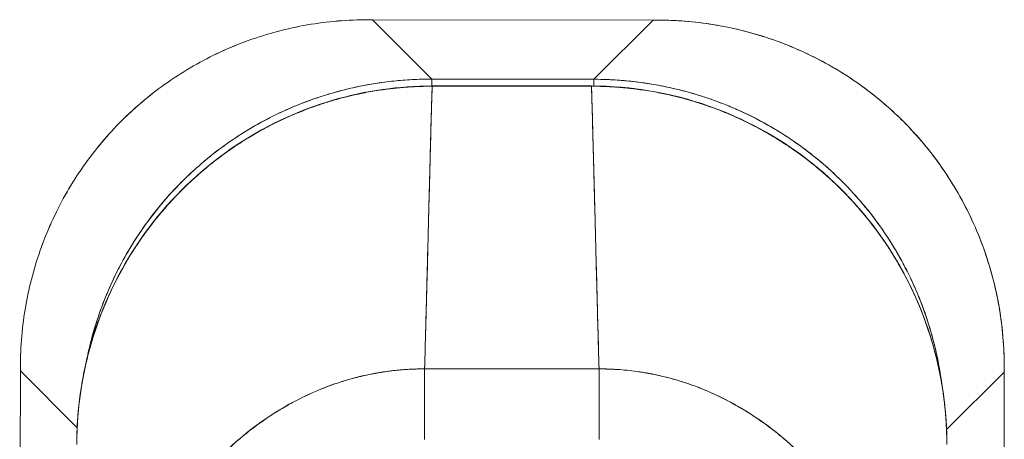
# Model space of a CAD drawing. Header units: inches. Extents: x 11 to 361, y 7 to 222.
# Tile 60 of 174: x 97.197 to 99.151, y 145.692 to 146.525. Entities that reach past the tile are written whole.
import ezdxf

# ---------------------------------------------------------------- set-up
doc = ezdxf.new("R2010")
doc.units = ezdxf.units.IN
doc.header["$LTSCALE"] = 22
doc.header["$MEASUREMENT"] = 0
doc.layers.add('Visible (ANSI)', color=7, linetype='Continuous', lineweight=5)

msp = doc.modelspace()

# ---------------------------------------------------------------- linework, layer by layer
at = {"layer": 'Visible (ANSI)'}
for p, q in [((97.8973, 146.5249), (97.88943, 146.52491)), ((97.88943, 146.5249), (97.8973, 146.52489)), ((98.45427, 146.52419), (97.8973, 146.5249)), ((97.8973, 146.5249), (98.45427, 146.52419)), ((98.01484, 146.40706), (97.8973, 146.5249)), ((97.8973, 146.52489), (98.01484, 146.40706)), ((98.45427, 146.52419), (98.33643, 146.40665)), ((98.33644, 146.40665), (98.45427, 146.52419)), ((98.46214, 146.52418), (98.45427, 146.52419)), ((98.45427, 146.52419), (98.46214, 146.52417)), ((97.96808, 146.45394), (97.96808, 146.45394)), ((97.96808, 146.45394), (97.96808, 146.45394)), ((98.38331, 146.45341), (98.38331, 146.45341)), ((98.38331, 146.45341), (98.38331, 146.45341)), ((98.01484, 146.40706), (98.01482, 146.39337)), ((98.01482, 146.39337), (98.01484, 146.40706)), ((98.01484, 146.40706), (98.33643, 146.40665)), ((98.33643, 146.40665), (98.01484, 146.40706)), ((98.33643, 146.40665), (98.33642, 146.39336)), ((98.33642, 146.39336), (98.33643, 146.40665)), ((98.33203, 146.39338), (98.01575, 146.39338)), ((98.01575, 146.39286), (98.01575, 146.39337)), ((98.33203, 146.39286), (98.01575, 146.39286)), ((98.33203, 146.39286), (98.33203, 146.39338)), ((98.33203, 146.39337), (98.33203, 146.39286)), ((98.33203, 146.39286), (98.33203, 146.39286)), ((97.19852, 145.82789), (97.19717, 144.76384)), ((97.19717, 144.76384), (97.19852, 145.82789)), ((97.19853, 145.83576), (97.19852, 145.82789)), ((97.19852, 145.82789), (97.19853, 145.83576)), ((97.19852, 145.82789), (97.31123, 145.71489)), ((97.31123, 145.71489), (97.19852, 145.82789)), ((98.00078, 145.83162), (98.34701, 145.83162)), ((98.00078, 145.83162), (98.00078, 145.69126)), ((98.09516, 145.83164), (98.09516, 145.83162)), ((98.25264, 145.83162), (98.25264, 145.83164)), ((98.34702, 145.69126), (98.347, 145.8316)), ((98.34701, 145.69126), (98.34701, 145.83162)), ((99.0367, 145.71112), (99.15127, 145.8254)), ((99.15127, 145.8254), (99.0367, 145.71113)), ((99.14992, 144.76135), (99.15127, 145.8254)), ((99.15127, 145.8254), (99.14992, 144.76135)), ((99.15127, 145.8254), (99.15128, 145.83328)), ((99.15128, 145.83328), (99.15127, 145.8254)), ((97.2693, 145.75693), (97.2693, 145.75693)), ((97.2693, 145.75693), (97.2693, 145.75693)), ((99.08032, 145.75463), (99.08032, 145.75463))]:
    msp.add_line(p, q, dxfattribs=at)
for radius, start, end in [(0.1405, 219.69275, 219.6948), (0.14049, 320.30519, 320.30725)]:
    msp.add_arc((98.17389, 145.92135), radius, start, end, dxfattribs=at)
for points, knots in [([(97.88943, 146.52491), (97.8487, 146.52496), (97.80804, 146.52149), (97.76815, 146.51459), (97.72807, 146.50765), (97.68876, 146.49723), (97.65081, 146.48354), (97.65076, 146.48352), (97.65071, 146.48351), (97.65066, 146.48349), (97.61294, 146.46987), (97.57658, 146.45302), (97.54207, 146.43322), (97.54199, 146.43318), (97.54192, 146.43313), (97.54184, 146.43309), (97.50734, 146.41328), (97.47469, 146.39052), (97.4443, 146.36514), (97.44419, 146.36504), (97.44407, 146.36495), (97.44396, 146.36485), (97.41348, 146.33936), (97.38527, 146.31122), (97.35969, 146.2808), (97.3596, 146.28069), (97.35951, 146.28058), (97.35942, 146.28047), (97.33395, 146.25014), (97.31111, 146.21754), (97.29121, 146.18309), (97.29117, 146.18301), (97.29113, 146.18294), (97.29109, 146.18287), (97.2712, 146.1484), (97.25426, 146.11208), (97.24055, 146.07441), (97.24053, 146.07435), (97.24051, 146.07429), (97.24049, 146.07424), (97.22674, 146.03642), (97.21624, 145.99725), (97.2092, 145.95729), (97.20919, 145.95719), (97.20917, 145.9571), (97.20915, 145.957), (97.20215, 145.91713), (97.19858, 145.87648), (97.19853, 145.83576)], [0, 0, 0, 0, 0.1108364, 0.1108364, 0.1108364, 0.2222222, 0.2222222, 0.2222222, 0.2223767, 0.2223767, 0.2223767, 0.3330931, 0.3330931, 0.3330931, 0.3333333, 0.3333333, 0.3333333, 0.4440371, 0.4440371, 0.4440371, 0.4444444, 0.4444444, 0.4444444, 0.5555556, 0.5555556, 0.5555556, 0.5559572, 0.5559572, 0.5559572, 0.6666667, 0.6666667, 0.6666667, 0.6669005, 0.6669005, 0.6669005, 0.7776076, 0.7776076, 0.7776076, 0.7777778, 0.7777778, 0.7777778, 0.8888889, 0.8888889, 0.8888889, 0.8891566, 0.8891566, 0.8891566, 1, 1, 1, 1]), ([(97.19853, 145.83576), (97.1986, 145.87675), (97.20219, 145.91749), (97.20923, 145.95742), (97.21627, 145.99735), (97.22676, 146.03647), (97.24048, 146.07421), (97.25421, 146.11196), (97.27116, 146.14834), (97.29111, 146.18291), (97.31107, 146.21748), (97.33402, 146.25024), (97.35964, 146.28073), (97.38526, 146.31122), (97.41355, 146.33943), (97.4441, 146.36497), (97.47466, 146.39051), (97.50748, 146.41338), (97.54211, 146.43324), (97.57673, 146.4531), (97.61315, 146.46996), (97.65093, 146.48358), (97.68872, 146.49721), (97.72786, 146.50759), (97.7678, 146.51453), (97.80773, 146.52146), (97.84846, 146.52494), (97.88943, 146.5249)], [0, 0, 0, 0, 0.1111111, 0.1111111, 0.1111111, 0.2222222, 0.2222222, 0.2222222, 0.3333333, 0.3333333, 0.3333333, 0.4444444, 0.4444444, 0.4444444, 0.5555556, 0.5555556, 0.5555556, 0.6666667, 0.6666667, 0.6666667, 0.7777778, 0.7777778, 0.7777778, 0.8888889, 0.8888889, 0.8888889, 1, 1, 1, 1]), ([(99.15128, 145.83328), (99.15133, 145.86594), (99.14911, 145.89854), (99.14467, 145.93073), (99.14356, 145.93879), (99.14231, 145.94682), (99.14092, 145.95481), (99.13674, 145.97893), (99.1313, 146.00277), (99.12464, 146.0262), (99.12026, 146.04159), (99.11536, 146.05681), (99.10995, 146.07181), (99.10434, 146.08738), (99.09818, 146.10271), (99.09148, 146.11778), (99.0819, 146.13935), (99.07123, 146.16037), (99.05954, 146.18075), (99.05516, 146.18838), (99.05064, 146.19592), (99.04597, 146.20336), (99.02947, 146.2297), (99.0112, 146.25486), (98.99132, 146.27864), (98.99048, 146.27965), (98.98963, 146.28066), (98.98877, 146.28167), (98.96779, 146.30647), (98.94505, 146.32975), (98.92073, 146.35131), (98.91628, 146.35525), (98.91178, 146.35914), (98.90723, 146.36296), (98.88693, 146.38003), (98.86561, 146.39593), (98.8434, 146.41055), (98.8323, 146.41786), (98.82098, 146.42484), (98.80945, 146.4315), (98.7936, 146.44066), (98.77736, 146.44919), (98.76078, 146.45706), (98.74116, 146.46638), (98.72106, 146.47478), (98.70057, 146.48223), (98.69116, 146.48566), (98.68166, 146.48888), (98.67209, 146.49189), (98.64321, 146.50099), (98.61365, 146.50822), (98.58364, 146.51351), (98.58033, 146.51409), (98.57702, 146.51465), (98.5737, 146.51518), (98.53694, 146.52111), (98.49957, 146.52413), (98.46214, 146.52418)], [0, 0, 0, 0, 0.0888733, 0.0888733, 0.0888733, 0.1111111, 0.1111111, 0.1111111, 0.1781623, 0.1781623, 0.1781623, 0.2222222, 0.2222222, 0.2222222, 0.267931, 0.267931, 0.267931, 0.3333333, 0.3333333, 0.3333333, 0.3578156, 0.3578156, 0.3578156, 0.4444444, 0.4444444, 0.4444444, 0.4481347, 0.4481347, 0.4481347, 0.5389433, 0.5389433, 0.5389433, 0.5555556, 0.5555556, 0.5555556, 0.629644, 0.629644, 0.629644, 0.6666667, 0.6666667, 0.6666667, 0.7175691, 0.7175691, 0.7175691, 0.7777778, 0.7777778, 0.7777778, 0.8054377, 0.8054377, 0.8054377, 0.8888889, 0.8888889, 0.8888889, 0.8980912, 0.8980912, 0.8980912, 1, 1, 1, 1]), ([(98.46214, 146.52417), (98.50312, 146.52411), (98.54384, 146.52052), (98.58377, 146.51348), (98.62369, 146.50645), (98.66282, 146.49596), (98.70058, 146.48223), (98.73833, 146.46851), (98.77471, 146.45155), (98.80928, 146.4316), (98.84385, 146.41165), (98.87662, 146.38869), (98.90711, 146.36307), (98.9376, 146.33744), (98.96582, 146.30915), (98.99136, 146.27859), (99.0169, 146.24804), (99.03977, 146.21521), (99.05963, 146.18058), (99.07949, 146.14596), (99.09635, 146.10953), (99.10997, 146.07174), (99.1236, 146.03395), (99.13399, 145.99479), (99.14091, 145.95486), (99.14784, 145.91492), (99.15132, 145.87422), (99.15128, 145.83328)], [0, 0, 0, 0, 0.1111111, 0.1111111, 0.1111111, 0.2222222, 0.2222222, 0.2222222, 0.3333333, 0.3333333, 0.3333333, 0.4444444, 0.4444444, 0.4444444, 0.5555556, 0.5555556, 0.5555556, 0.6666667, 0.6666667, 0.6666667, 0.7777778, 0.7777778, 0.7777778, 0.8888889, 0.8888889, 0.8888889, 1, 1, 1, 1]), ([(97.32929, 145.84547), (97.3294, 145.84604), (97.32952, 145.84662), (97.32963, 145.84719), (97.33198, 145.85905), (97.33464, 145.87084), (97.3376, 145.88256), (97.34054, 145.89425), (97.34379, 145.90586), (97.34734, 145.91738), (97.35088, 145.92886), (97.35471, 145.94026), (97.35883, 145.95155), (97.36201, 145.96026), (97.36536, 145.9689), (97.36889, 145.97748), (97.36992, 145.97999), (97.37097, 145.9825), (97.37203, 145.98501), (97.37671, 145.99602), (97.38167, 146.00691), (97.38691, 146.01766), (97.39214, 146.0284), (97.39764, 146.03899), (97.40342, 146.04945), (97.40918, 146.05988), (97.41522, 146.07016), (97.42151, 146.08028), (97.4278, 146.09039), (97.43434, 146.10033), (97.44114, 146.1101), (97.44794, 146.11985), (97.45498, 146.12944), (97.46227, 146.13883), (97.46955, 146.14821), (97.47707, 146.15741), (97.48483, 146.16641), (97.49258, 146.1754), (97.50057, 146.18419), (97.50878, 146.19277), (97.5125, 146.19666), (97.51626, 146.2005), (97.52007, 146.2043), (97.52467, 146.20889), (97.52932, 146.2134), (97.53405, 146.21786), (97.54269, 146.226), (97.55154, 146.23392), (97.56059, 146.24161), (97.56964, 146.2493), (97.57889, 146.25675), (97.58833, 146.26397), (97.59778, 146.27118), (97.60741, 146.27816), (97.61722, 146.28488), (97.62704, 146.29161), (97.63703, 146.29808), (97.64718, 146.30429), (97.65735, 146.31052), (97.66768, 146.31647), (97.67816, 146.32216), (97.68865, 146.32786), (97.69929, 146.33329), (97.71006, 146.33844), (97.72086, 146.3436), (97.73179, 146.34848), (97.74284, 146.35308), (97.74431, 146.35369), (97.7458, 146.3543), (97.74728, 146.35491), (97.7569, 146.35883), (97.76661, 146.36254), (97.77639, 146.36604), (97.78772, 146.37008), (97.79914, 146.37383), (97.81066, 146.37728), (97.82221, 146.38074), (97.83384, 146.38391), (97.84555, 146.38677), (97.8573, 146.38964), (97.86912, 146.39221), (97.88099, 146.39448), (97.89291, 146.39675), (97.90488, 146.39871), (97.91689, 146.40037), (97.92894, 146.40203), (97.94103, 146.40339), (97.95315, 146.40443), (97.96531, 146.40548), (97.9775, 146.40621), (97.98969, 146.40663), (97.99807, 146.40692), (98.00646, 146.40706), (98.01484, 146.40706)], [0.12419288, 0.12419288, 0.12419288, 0.12419288, 0.12579384, 0.12579384, 0.12579384, 0.15883891, 0.15883891, 0.15883891, 0.19179047, 0.19179047, 0.19179047, 0.22465318, 0.22465318, 0.22465318, 0.25, 0.25, 0.25, 0.25743581, 0.25743581, 0.25743581, 0.29014035, 0.29014035, 0.29014035, 0.32277449, 0.32277449, 0.32277449, 0.35534854, 0.35534854, 0.35534854, 0.38787675, 0.38787675, 0.38787675, 0.42036677, 0.42036677, 0.42036677, 0.45283488, 0.45283488, 0.45283488, 0.48528786, 0.48528786, 0.48528786, 0.5, 0.5, 0.5, 0.51774014, 0.51774014, 0.51774014, 0.55019499, 0.55019499, 0.55019499, 0.58266275, 0.58266275, 0.58266275, 0.61515451, 0.61515451, 0.61515451, 0.64768607, 0.64768607, 0.64768607, 0.68026653, 0.68026653, 0.68026653, 0.71290594, 0.71290594, 0.71290594, 0.74561778, 0.74561778, 0.74561778, 0.75, 0.75, 0.75, 0.77840878, 0.77840878, 0.77840878, 0.81127839, 0.81127839, 0.81127839, 0.84423689, 0.84423689, 0.84423689, 0.87729134, 0.87729134, 0.87729134, 0.91044567, 0.91044567, 0.91044567, 0.94370526, 0.94370526, 0.94370526, 0.97707684, 0.97707684, 0.97707684, 1, 1, 1, 1]), ([(98.01484, 146.40706), (97.97337, 146.40709), (97.93213, 146.4035), (97.89171, 146.39643), (97.8513, 146.38937), (97.81171, 146.37882), (97.7735, 146.36499), (97.73528, 146.35117), (97.69845, 146.33406), (97.66347, 146.31395), (97.62849, 146.29384), (97.59537, 146.27073), (97.56454, 146.24494), (97.53372, 146.21915), (97.50519, 146.19069), (97.47932, 146.15993), (97.45345, 146.12917), (97.43026, 146.09611), (97.41006, 146.06119), (97.38986, 146.02626), (97.37266, 145.98946), (97.35874, 145.95128), (97.34624, 145.91701), (97.33638, 145.88163), (97.3293, 145.84552)], [0, 0, 0, 0, 0.11111111, 0.11111111, 0.11111111, 0.22222222, 0.22222222, 0.22222222, 0.33333333, 0.33333333, 0.33333333, 0.44444444, 0.44444444, 0.44444444, 0.55555556, 0.55555556, 0.55555556, 0.66666667, 0.66666667, 0.66666667, 0.77777778, 0.77777778, 0.77777778, 0.87752042, 0.87752042, 0.87752042, 0.87752042]), ([(98.33643, 146.40665), (98.34596, 146.40663), (98.35548, 146.40642), (98.36499, 146.40602), (98.37718, 146.40551), (98.38936, 146.40469), (98.40151, 146.40355), (98.41361, 146.40242), (98.42569, 146.40098), (98.43773, 146.39923), (98.44973, 146.39749), (98.46168, 146.39543), (98.47357, 146.39307), (98.48543, 146.39072), (98.49722, 146.38807), (98.50894, 146.38511), (98.52063, 146.38216), (98.53224, 146.37891), (98.54376, 146.37537), (98.55524, 146.37183), (98.56664, 146.368), (98.57793, 146.36387), (98.58664, 146.36069), (98.59528, 146.35734), (98.60386, 146.35382), (98.60637, 146.35278), (98.60888, 146.35174), (98.61139, 146.35067), (98.6224, 146.346), (98.63329, 146.34103), (98.64404, 146.3358), (98.65478, 146.33057), (98.66537, 146.32506), (98.67582, 146.31929), (98.68626, 146.31352), (98.69654, 146.30749), (98.70666, 146.3012), (98.71676, 146.29491), (98.72671, 146.28836), (98.73648, 146.28156), (98.74623, 146.27477), (98.75581, 146.26773), (98.76521, 146.26044), (98.77459, 146.25316), (98.78379, 146.24563), (98.79278, 146.23788), (98.80178, 146.23012), (98.81057, 146.22214), (98.81915, 146.21393), (98.82304, 146.21021), (98.82688, 146.20645), (98.83068, 146.20264), (98.83527, 146.19804), (98.83978, 146.19338), (98.84423, 146.18866), (98.85238, 146.18002), (98.8603, 146.17117), (98.86798, 146.16212), (98.87567, 146.15307), (98.88313, 146.14382), (98.89034, 146.13438), (98.89756, 146.12493), (98.90454, 146.1153), (98.91126, 146.10549), (98.91798, 146.09567), (98.92446, 146.08568), (98.93067, 146.07552), (98.93689, 146.06535), (98.94285, 146.05503), (98.94854, 146.04455), (98.95424, 146.03406), (98.95967, 146.02342), (98.96482, 146.01264), (98.96998, 146.00185), (98.97486, 145.99092), (98.97946, 145.97987), (98.98007, 145.97839), (98.98068, 145.97691), (98.98129, 145.97543), (98.98521, 145.96581), (98.98892, 145.9561), (98.99242, 145.94631), (98.99646, 145.93499), (99.0002, 145.92356), (99.00366, 145.91205), (99.00712, 145.9005), (99.01028, 145.88886), (99.01315, 145.87715), (99.01602, 145.86541), (99.01859, 145.85359), (99.02086, 145.84171), (99.02313, 145.8298), (99.02509, 145.81783), (99.02675, 145.80582), (99.02701, 145.80393), (99.02726, 145.80204), (99.02751, 145.80015)], [0, 0, 0, 0, 0.026039, 0.026039, 0.026039, 0.05939974, 0.05939974, 0.05939974, 0.09265021, 0.09265021, 0.09265021, 0.12579441, 0.12579441, 0.12579441, 0.15883993, 0.15883993, 0.15883993, 0.19179099, 0.19179099, 0.19179099, 0.22465332, 0.22465332, 0.22465332, 0.25, 0.25, 0.25, 0.25743611, 0.25743611, 0.25743611, 0.29014084, 0.29014084, 0.29014084, 0.32277501, 0.32277501, 0.32277501, 0.35534973, 0.35534973, 0.35534973, 0.38787621, 0.38787621, 0.38787621, 0.42036626, 0.42036626, 0.42036626, 0.45283209, 0.45283209, 0.45283209, 0.48528604, 0.48528604, 0.48528604, 0.5, 0.5, 0.5, 0.51773856, 0.51773856, 0.51773856, 0.55019316, 0.55019316, 0.55019316, 0.58266116, 0.58266116, 0.58266116, 0.61515314, 0.61515314, 0.61515314, 0.6476851, 0.6476851, 0.6476851, 0.68026555, 0.68026555, 0.68026555, 0.71290502, 0.71290502, 0.71290502, 0.74561706, 0.74561706, 0.74561706, 0.75, 0.75, 0.75, 0.77840807, 0.77840807, 0.77840807, 0.81127775, 0.81127775, 0.81127775, 0.84423634, 0.84423634, 0.84423634, 0.87729097, 0.87729097, 0.87729097, 0.91044535, 0.91044535, 0.91044535, 0.91565653, 0.91565653, 0.91565653, 0.91565653]), ([(99.02751, 145.80012), (99.02617, 145.81046), (99.0246, 145.82075), (99.02281, 145.83099), (99.01575, 145.87141), (99.0052, 145.91099), (98.99137, 145.94921), (98.97755, 145.98742), (98.96044, 146.02426), (98.94033, 146.05924), (98.92022, 146.09422), (98.89711, 146.12734), (98.87132, 146.15816), (98.84553, 146.18899), (98.81707, 146.21752), (98.78631, 146.24339), (98.75555, 146.26925), (98.72249, 146.29245), (98.68757, 146.31265), (98.65264, 146.33285), (98.61584, 146.35005), (98.57766, 146.36397), (98.53949, 146.37789), (98.49992, 146.38854), (98.45953, 146.39571), (98.41913, 146.40288), (98.3779, 146.40657), (98.33643, 146.40665)], [0.08295405, 0.08295405, 0.08295405, 0.08295405, 0.11111111, 0.11111111, 0.11111111, 0.22222222, 0.22222222, 0.22222222, 0.33333333, 0.33333333, 0.33333333, 0.44444444, 0.44444444, 0.44444444, 0.55555556, 0.55555556, 0.55555556, 0.66666667, 0.66666667, 0.66666667, 0.77777778, 0.77777778, 0.77777778, 0.88888889, 0.88888889, 0.88888889, 1, 1, 1, 1]), ([(97.31048, 145.68146), (97.31041, 145.7583), (97.32299, 145.83612), (97.37135, 145.98139), (97.40766, 146.05072), (97.49889, 146.17221), (97.55483, 146.226), (97.67884, 146.3116), (97.74836, 146.34467), (97.88359, 146.38391), (97.94999, 146.39338), (98.01575, 146.39337)], [0, 0, 0, 0, 0.5854768, 0.5854768, 1.16675, 1.16675, 1.7431395, 1.7431395, 2.3149997, 2.3149997, 2.8160819, 2.8160819, 2.8160819, 2.8160819]), ([(97.31049, 145.68146), (97.31048, 145.70157), (97.31132, 145.72294), (97.31328, 145.74518), (97.31477, 145.76201), (97.3169, 145.77934), (97.31977, 145.79704), (97.32079, 145.8033), (97.3219, 145.80961), (97.32311, 145.81594), (97.32785, 145.84089), (97.3341, 145.86633), (97.34175, 145.89141), (97.34492, 145.90179), (97.34833, 145.91212), (97.35196, 145.92232), (97.35757, 145.93808), (97.36369, 145.95358), (97.37035, 145.96881), (97.38107, 145.99334), (97.39314, 146.01719), (97.4066, 146.04043), (97.40753, 146.04205), (97.40848, 146.04366), (97.40942, 146.04527), (97.42432, 146.07055), (97.44087, 146.09501), (97.45857, 146.11799), (97.46601, 146.12766), (97.47366, 146.13707), (97.48145, 146.14618), (97.49292, 146.15958), (97.50471, 146.17235), (97.51668, 146.18444), (97.53344, 146.20134), (97.55055, 146.21689), (97.56761, 146.23103), (97.57237, 146.23498), (97.57713, 146.23881), (97.58187, 146.24254), (97.6054, 146.26104), (97.62873, 146.27698), (97.65176, 146.29096), (97.65264, 146.29149), (97.65352, 146.29202), (97.6544, 146.29255), (97.67784, 146.30663), (97.70097, 146.31868), (97.72355, 146.32903), (97.72845, 146.33127), (97.73332, 146.33344), (97.73816, 146.33553), (97.75736, 146.3438), (97.77611, 146.35088), (97.79439, 146.35697), (97.802, 146.3595), (97.80952, 146.36186), (97.81696, 146.36406), (97.83215, 146.36855), (97.84699, 146.37238), (97.86143, 146.37565), (97.87109, 146.37783), (97.88058, 146.37975), (97.88986, 146.38145), (97.90088, 146.38347), (97.9116, 146.38516), (97.92213, 146.38658), (97.93374, 146.38815), (97.94512, 146.38939), (97.95631, 146.39035), (97.96235, 146.39086), (97.96833, 146.39129), (97.9742, 146.39164), (97.98911, 146.39252), (98.00331, 146.39286), (98.01575, 146.39286)], [0, 0, 0, 0, 0.0517615, 0.0517615, 0.0517615, 0.0909091, 0.0909091, 0.0909091, 0.1047558, 0.1047558, 0.1047558, 0.1592603, 0.1592603, 0.1592603, 0.1818182, 0.1818182, 0.1818182, 0.2166395, 0.2166395, 0.2166395, 0.2727273, 0.2727273, 0.2727273, 0.27663, 0.27663, 0.27663, 0.3378724, 0.3378724, 0.3378724, 0.3636364, 0.3636364, 0.3636364, 0.4015229, 0.4015229, 0.4015229, 0.4545455, 0.4545455, 0.4545455, 0.4693394, 0.4693394, 0.4693394, 0.5426566, 0.5426566, 0.5426566, 0.5454545, 0.5454545, 0.5454545, 0.6201601, 0.6201601, 0.6201601, 0.6363636, 0.6363636, 0.6363636, 0.7005689, 0.7005689, 0.7005689, 0.7272727, 0.7272727, 0.7272727, 0.7817474, 0.7817474, 0.7817474, 0.8181818, 0.8181818, 0.8181818, 0.861421, 0.861421, 0.861421, 0.9090909, 0.9090909, 0.9090909, 0.9347795, 0.9347795, 0.9347795, 1, 1, 1, 1]), ([(98.01575, 146.39286), (98.01385, 146.39286), (98.01196, 146.39285), (98.01007, 146.39284), (98.00787, 146.39282), (98.00568, 146.3928), (98.00349, 146.39276), (98.00105, 146.39272), (97.99861, 146.39266), (97.99617, 146.39259), (97.99352, 146.39252), (97.99088, 146.39243), (97.98823, 146.39233), (97.9854, 146.39222), (97.98258, 146.39209), (97.97975, 146.39195), (97.97677, 146.39179), (97.97378, 146.39162), (97.9708, 146.39143), (97.96761, 146.39122), (97.96442, 146.391), (97.96123, 146.39075), (97.95773, 146.39047), (97.95423, 146.39017), (97.95073, 146.38985), (97.94682, 146.38948), (97.94292, 146.38908), (97.93902, 146.38865), (97.9346, 146.38816), (97.9302, 146.38763), (97.92579, 146.38706), (97.92078, 146.38641), (97.91577, 146.38571), (97.91077, 146.38495), (97.90505, 146.38408), (97.89935, 146.38314), (97.89365, 146.38213), (97.88867, 146.38125), (97.8837, 146.38032), (97.87874, 146.37933), (97.87737, 146.37905), (97.87599, 146.37877), (97.87461, 146.37849), (97.86772, 146.37707), (97.86084, 146.37555), (97.85399, 146.37392), (97.84654, 146.37216), (97.83913, 146.37027), (97.83174, 146.36826), (97.82377, 146.36609), (97.81584, 146.36378), (97.80795, 146.36133), (97.79938, 146.35867), (97.79087, 146.35585), (97.78242, 146.35286), (97.77321, 146.34961), (97.76407, 146.34616), (97.755, 146.34253), (97.75227, 146.34143), (97.74954, 146.34032), (97.74682, 146.33919), (97.73968, 146.33623), (97.73259, 146.33314), (97.72554, 146.32994), (97.71488, 146.32509), (97.70433, 146.31997), (97.69391, 146.31459), (97.68245, 146.30867), (97.67114, 146.30243), (97.66001, 146.29588), (97.64813, 146.28889), (97.63645, 146.28155), (97.62499, 146.27387), (97.62465, 146.27364), (97.6243, 146.27341), (97.62396, 146.27318), (97.61106, 146.2645), (97.59845, 146.25539), (97.58614, 146.24587), (97.57266, 146.23544), (97.55955, 146.22452), (97.54685, 146.21312), (97.53698, 146.20428), (97.52737, 146.19516), (97.51801, 146.18577), (97.51402, 146.18176), (97.51008, 146.17771), (97.50619, 146.17362), (97.49171, 146.15837), (97.47789, 146.14248), (97.46481, 146.12598), (97.45257, 146.11055), (97.44097, 146.0946), (97.43005, 146.07818), (97.42843, 146.07575), (97.42683, 146.07331), (97.42524, 146.07086), (97.4137, 146.05303), (97.40294, 146.03468), (97.39301, 146.01587), (97.38416, 145.99908), (97.37597, 145.98193), (97.36847, 145.96446), (97.36713, 145.96134), (97.36582, 145.95822), (97.36453, 145.95508), (97.35938, 145.94259), (97.35459, 145.92995), (97.35015, 145.91717), (97.34519, 145.90286), (97.34067, 145.88839), (97.33662, 145.87379), (97.33297, 145.86065), (97.32969, 145.8474), (97.3268, 145.83408), (97.32585, 145.82972), (97.32495, 145.82536), (97.32408, 145.82098), (97.32256, 145.81326), (97.32116, 145.80551), (97.31989, 145.79774), (97.31808, 145.78669), (97.31654, 145.77559), (97.31525, 145.76446), (97.31409, 145.75436), (97.31313, 145.74424), (97.31239, 145.73409), (97.31172, 145.72489), (97.31123, 145.71567), (97.31091, 145.70644), (97.31063, 145.69812), (97.31049, 145.68979), (97.31049, 145.68146)], [0, 0, 0, 0, 0.0051535, 0.0051535, 0.0051535, 0.011125, 0.011125, 0.011125, 0.0177599, 0.0177599, 0.0177599, 0.024968, 0.024968, 0.024968, 0.0326646, 0.0326646, 0.0326646, 0.0407909, 0.0407909, 0.0407909, 0.0494929, 0.0494929, 0.0494929, 0.0590435, 0.0590435, 0.0590435, 0.0697173, 0.0697173, 0.0697173, 0.0817898, 0.0817898, 0.0817898, 0.0955416, 0.0955416, 0.0955416, 0.1112568, 0.1112568, 0.1112568, 0.125, 0.125, 0.125, 0.1288152, 0.1288152, 0.1288152, 0.1479502, 0.1479502, 0.1479502, 0.1687359, 0.1687359, 0.1687359, 0.1911746, 0.1911746, 0.1911746, 0.2155136, 0.2155136, 0.2155136, 0.2420183, 0.2420183, 0.2420183, 0.25, 0.25, 0.25, 0.2709744, 0.2709744, 0.2709744, 0.3027382, 0.3027382, 0.3027382, 0.3376886, 0.3376886, 0.3376886, 0.375, 0.375, 0.375, 0.3761252, 0.3761252, 0.3761252, 0.4181661, 0.4181661, 0.4181661, 0.4642343, 0.4642343, 0.4642343, 0.5, 0.5, 0.5, 0.515243, 0.515243, 0.515243, 0.571952, 0.571952, 0.571952, 0.625, 0.625, 0.625, 0.6328539, 0.6328539, 0.6328539, 0.6899725, 0.6899725, 0.6899725, 0.7409194, 0.7409194, 0.7409194, 0.75, 0.75, 0.75, 0.7861698, 0.7861698, 0.7861698, 0.8266644, 0.8266644, 0.8266644, 0.8630945, 0.8630945, 0.8630945, 0.875, 0.875, 0.875, 0.8960305, 0.8960305, 0.8960305, 0.9259483, 0.9259483, 0.9259483, 0.9531124, 0.9531124, 0.9531124, 0.9777644, 0.9777644, 0.9777644, 1, 1, 1, 1]), ([(98.01575, 146.39286), (98.01503, 146.36899), (98.01427, 146.34225), (98.01348, 146.31326), (98.01269, 146.28427), (98.01187, 146.25302), (98.01102, 146.22006), (98.01016, 146.18711), (98.00927, 146.15245), (98.00835, 146.11658), (98.00742, 146.08072), (98.00647, 146.04364), (98.00548, 146.00581), (98.00448, 145.96798), (98.00346, 145.92938), (98.0024, 145.89042), (98.00187, 145.8709), (98.00133, 145.85128), (98.00079, 145.83162)], [0, 0, 0, 0, 0.18178201, 0.18178201, 0.18178201, 0.36356402, 0.36356402, 0.36356402, 0.54534603, 0.54534603, 0.54534603, 0.72712804, 0.72712804, 0.72712804, 0.90891005, 0.90891005, 0.90891005, 0.99998129, 0.99998129, 0.99998129, 0.99998129]), ([(98.00079, 145.83162), (98.00153, 145.85852), (98.00227, 145.88533), (98.00298, 145.91194), (98.0037, 145.93864), (98.00441, 145.96513), (98.00509, 145.99129), (98.00578, 146.01745), (98.00645, 146.04327), (98.00711, 146.06861), (98.00777, 146.09396), (98.0084, 146.11882), (98.00903, 146.14306), (98.00965, 146.1673), (98.01026, 146.19091), (98.01085, 146.21373), (98.01144, 146.23655), (98.01202, 146.25858), (98.01258, 146.27964), (98.01314, 146.3007), (98.01368, 146.32079), (98.01421, 146.33972), (98.01474, 146.35866), (98.01525, 146.37644), (98.01575, 146.39286)], [0.00001997, 0.00001997, 0.00001997, 0.00001997, 0.12461955, 0.12461955, 0.12461955, 0.24967449, 0.24967449, 0.24967449, 0.37472944, 0.37472944, 0.37472944, 0.49978438, 0.49978438, 0.49978438, 0.62483932, 0.62483932, 0.62483932, 0.74989427, 0.74989427, 0.74989427, 0.87494921, 0.87494921, 0.87494921, 1, 1, 1, 1]), ([(98.01575, 146.39286), (98.04704, 146.39286), (98.07131, 146.39286), (98.09062, 146.39286), (98.10992, 146.39286), (98.12426, 146.39287), (98.13568, 146.39287), (98.1471, 146.39287), (98.1556, 146.39288), (98.16312, 146.39288), (98.17063, 146.39288), (98.17717, 146.39288), (98.18468, 146.39288), (98.19219, 146.39288), (98.20067, 146.39287), (98.21209, 146.39287), (98.22352, 146.39287), (98.23787, 146.39286), (98.25718, 146.39286), (98.27649, 146.39286), (98.30074, 146.39286), (98.33203, 146.39286)], [0, 0, 0, 0, 0.1428571, 0.1428571, 0.1428571, 0.2857143, 0.2857143, 0.2857143, 0.4285714, 0.4285714, 0.4285714, 0.5714286, 0.5714286, 0.5714286, 0.7142857, 0.7142857, 0.7142857, 0.8571429, 0.8571429, 0.8571429, 1, 1, 1, 1]), ([(98.33203, 146.39337), (98.41071, 146.39338), (98.49048, 146.37973), (98.6347, 146.32894), (98.70157, 146.29262), (98.81961, 146.2017), (98.87214, 146.14587), (98.95628, 146.02183), (98.98887, 145.95206), (99.02794, 145.81566), (99.03736, 145.74823), (99.0373, 145.68146)], [0, 0, 0, 0, 0.599529, 0.599529, 1.1651165, 1.1651165, 1.7348495, 1.7348495, 2.3072688, 2.3072688, 2.8160555, 2.8160555, 2.8160555, 2.8160555]), ([(98.33203, 146.39286), (98.33253, 146.37644), (98.33304, 146.35866), (98.33357, 146.33972), (98.3341, 146.32079), (98.33464, 146.3007), (98.3352, 146.27964), (98.33576, 146.25858), (98.33634, 146.23655), (98.33693, 146.21373), (98.33752, 146.19091), (98.33813, 146.1673), (98.33875, 146.14306), (98.33938, 146.11882), (98.34002, 146.09396), (98.34067, 146.06861), (98.34133, 146.04327), (98.342, 146.01745), (98.34269, 145.99129), (98.34337, 145.96513), (98.34408, 145.93864), (98.3448, 145.91194), (98.34551, 145.88533), (98.34625, 145.85852), (98.347, 145.83162)], [0, 0, 0, 0, 0.12505079, 0.12505079, 0.12505079, 0.25010573, 0.25010573, 0.25010573, 0.37516068, 0.37516068, 0.37516068, 0.50021562, 0.50021562, 0.50021562, 0.62527056, 0.62527056, 0.62527056, 0.75032551, 0.75032551, 0.75032551, 0.87538045, 0.87538045, 0.87538045, 0.99998009, 0.99998009, 0.99998009, 0.99998009]), ([(99.03729, 145.68146), (99.03729, 145.68977), (99.03715, 145.69807), (99.03687, 145.70636), (99.03656, 145.71555), (99.03607, 145.72474), (99.0354, 145.73391), (99.03467, 145.744), (99.03372, 145.75408), (99.03257, 145.76413), (99.0313, 145.77517), (99.02977, 145.78618), (99.02799, 145.79715), (99.02669, 145.80512), (99.02526, 145.81306), (99.0237, 145.82098), (99.0229, 145.82501), (99.02207, 145.82903), (99.02121, 145.83304), (99.01839, 145.84609), (99.01521, 145.85906), (99.01168, 145.87194), (99.00778, 145.88612), (99.00345, 145.90019), (98.99869, 145.9141), (98.99396, 145.92792), (98.98882, 145.94159), (98.98326, 145.95508), (98.98268, 145.95648), (98.98209, 145.95789), (98.9815, 145.95929), (98.97466, 145.97559), (98.96722, 145.99161), (98.9592, 146.00732), (98.95026, 146.02484), (98.9406, 146.04197), (98.93026, 146.05867), (98.92619, 146.06524), (98.92201, 146.07175), (98.91773, 146.07818), (98.90988, 146.08998), (98.90168, 146.10154), (98.89315, 146.11283), (98.87954, 146.13084), (98.86509, 146.14818), (98.84985, 146.16478), (98.8433, 146.17192), (98.8366, 146.17891), (98.82977, 146.18577), (98.82218, 146.19339), (98.81442, 146.20083), (98.80649, 146.20809), (98.79319, 146.22027), (98.77943, 146.23195), (98.76525, 146.24306), (98.75252, 146.25304), (98.73946, 146.26258), (98.72609, 146.27165), (98.72499, 146.27239), (98.72389, 146.27313), (98.72279, 146.27387), (98.71176, 146.28127), (98.70052, 146.28835), (98.68909, 146.29511), (98.67775, 146.30181), (98.66623, 146.30819), (98.65454, 146.31424), (98.64399, 146.31971), (98.6333, 146.3249), (98.62249, 146.32982), (98.61536, 146.33307), (98.60818, 146.33619), (98.60096, 146.33919), (98.59824, 146.34032), (98.59552, 146.34143), (98.59279, 146.34253), (98.58367, 146.34618), (98.57448, 146.34965), (98.56522, 146.35291), (98.55674, 146.35591), (98.5482, 146.35874), (98.53961, 146.3614), (98.53171, 146.36385), (98.52376, 146.36616), (98.51578, 146.36833), (98.50839, 146.37034), (98.50097, 146.37223), (98.49352, 146.37399), (98.48667, 146.37561), (98.47979, 146.37713), (98.4729, 146.37855), (98.47161, 146.37881), (98.47033, 146.37907), (98.46904, 146.37933), (98.464, 146.38033), (98.45895, 146.38128), (98.45389, 146.38218), (98.44821, 146.38318), (98.44252, 146.38411), (98.43682, 146.38498), (98.43182, 146.38573), (98.42682, 146.38644), (98.42182, 146.38709), (98.41742, 146.38766), (98.41302, 146.38818), (98.40861, 146.38867), (98.40471, 146.3891), (98.40081, 146.3895), (98.3969, 146.38986), (98.39341, 146.39019), (98.38991, 146.39049), (98.38641, 146.39076), (98.38322, 146.39101), (98.38003, 146.39123), (98.37684, 146.39144), (98.37386, 146.39163), (98.37088, 146.3918), (98.3679, 146.39195), (98.36508, 146.3921), (98.36226, 146.39222), (98.35944, 146.39233), (98.3568, 146.39244), (98.35416, 146.39252), (98.35152, 146.3926), (98.34909, 146.39266), (98.34666, 146.39272), (98.34423, 146.39276), (98.34205, 146.3928), (98.33986, 146.39282), (98.33768, 146.39284), (98.3358, 146.39285), (98.33392, 146.39286), (98.33203, 146.39286)], [0, 0, 0, 0, 0.0221628, 0.0221628, 0.0221628, 0.0467209, 0.0467209, 0.0467209, 0.0737496, 0.0737496, 0.0737496, 0.1034408, 0.1034408, 0.1034408, 0.125, 0.125, 0.125, 0.1359584, 0.1359584, 0.1359584, 0.1716276, 0.1716276, 0.1716276, 0.210936, 0.210936, 0.210936, 0.25, 0.25, 0.25, 0.2540762, 0.2540762, 0.2540762, 0.3014147, 0.3014147, 0.3014147, 0.3542077, 0.3542077, 0.3542077, 0.375, 0.375, 0.375, 0.4131193, 0.4131193, 0.4131193, 0.4738832, 0.4738832, 0.4738832, 0.5, 0.5, 0.5, 0.5290142, 0.5290142, 0.5290142, 0.5777149, 0.5777149, 0.5777149, 0.6214143, 0.6214143, 0.6214143, 0.625, 0.625, 0.625, 0.6609304, 0.6609304, 0.6609304, 0.6965786, 0.6965786, 0.6965786, 0.7287714, 0.7287714, 0.7287714, 0.75, 0.75, 0.75, 0.7579765, 0.7579765, 0.7579765, 0.7846258, 0.7846258, 0.7846258, 0.8090398, 0.8090398, 0.8090398, 0.83151, 0.83151, 0.83151, 0.8523075, 0.8523075, 0.8523075, 0.8714335, 0.8714335, 0.8714335, 0.875, 0.875, 0.875, 0.8889624, 0.8889624, 0.8889624, 0.9046411, 0.9046411, 0.9046411, 0.9183683, 0.9183683, 0.9183683, 0.930426, 0.930426, 0.930426, 0.9410917, 0.9410917, 0.9410917, 0.9506376, 0.9506376, 0.9506376, 0.9593353, 0.9593353, 0.9593353, 0.9674542, 0.9674542, 0.9674542, 0.9751358, 0.9751358, 0.9751358, 0.9823226, 0.9823226, 0.9823226, 0.9889322, 0.9889322, 0.9889322, 0.9948772, 0.9948772, 0.9948772, 1, 1, 1, 1]), ([(98.33203, 146.39286), (98.34447, 146.39286), (98.35867, 146.39252), (98.37358, 146.39164), (98.37945, 146.39129), (98.38543, 146.39086), (98.39145, 146.39035), (98.40265, 146.38939), (98.41403, 146.38815), (98.42565, 146.38658), (98.43617, 146.38516), (98.44688, 146.38347), (98.45789, 146.38146), (98.46719, 146.37976), (98.47668, 146.37783), (98.48635, 146.37565), (98.50078, 146.37239), (98.51561, 146.36856), (98.53078, 146.36408), (98.53823, 146.36187), (98.54577, 146.35951), (98.55339, 146.35697), (98.57165, 146.35089), (98.59039, 146.34382), (98.60956, 146.33555), (98.61442, 146.33346), (98.61931, 146.33128), (98.62423, 146.32903), (98.64678, 146.31869), (98.66988, 146.30666), (98.69331, 146.2926), (98.69421, 146.29205), (98.69512, 146.2915), (98.69602, 146.29096), (98.71905, 146.27698), (98.74239, 146.26103), (98.76591, 146.24254), (98.77062, 146.23884), (98.77534, 146.23503), (98.78007, 146.23111), (98.79716, 146.21695), (98.8143, 146.20138), (98.8311, 146.18444), (98.84301, 146.17242), (98.85475, 146.15971), (98.86618, 146.14636), (98.87402, 146.1372), (98.88172, 146.12773), (98.88922, 146.11799), (98.90691, 146.09501), (98.92347, 146.07052), (98.93836, 146.04527), (98.93932, 146.04364), (98.94028, 146.042), (98.94123, 146.04036), (98.95468, 146.01711), (98.96673, 145.99329), (98.97743, 145.96881), (98.98409, 145.95356), (98.99022, 145.93806), (98.99583, 145.92229), (98.99946, 145.91209), (99.00286, 145.90178), (99.00603, 145.89141), (99.01368, 145.86633), (99.01993, 145.84089), (99.02468, 145.81594), (99.02588, 145.8096), (99.02699, 145.80328), (99.02801, 145.79701), (99.03088, 145.77932), (99.03301, 145.762), (99.0345, 145.74518), (99.03646, 145.72294), (99.0373, 145.70157), (99.03729, 145.68146)], [0, 0, 0, 0, 0.065233, 0.065233, 0.065233, 0.0909091, 0.0909091, 0.0909091, 0.1386065, 0.1386065, 0.1386065, 0.1818182, 0.1818182, 0.1818182, 0.2182951, 0.2182951, 0.2182951, 0.2727273, 0.2727273, 0.2727273, 0.2994875, 0.2994875, 0.2994875, 0.3636364, 0.3636364, 0.3636364, 0.3799129, 0.3799129, 0.3799129, 0.4545455, 0.4545455, 0.4545455, 0.4574295, 0.4574295, 0.4574295, 0.5307535, 0.5307535, 0.5307535, 0.5454545, 0.5454545, 0.5454545, 0.5986485, 0.5986485, 0.5986485, 0.6363636, 0.6363636, 0.6363636, 0.6622417, 0.6622417, 0.6622417, 0.7233184, 0.7233184, 0.7233184, 0.7272727, 0.7272727, 0.7272727, 0.7833025, 0.7833025, 0.7833025, 0.8181818, 0.8181818, 0.8181818, 0.8407207, 0.8407207, 0.8407207, 0.8952211, 0.8952211, 0.8952211, 0.9090909, 0.9090909, 0.9090909, 0.9482199, 0.9482199, 0.9482199, 1, 1, 1, 1]), ([(98.347, 145.83162), (98.34645, 145.85128), (98.34591, 145.8709), (98.34538, 145.89042), (98.34432, 145.92938), (98.3433, 145.96798), (98.34231, 146.00581), (98.34132, 146.04364), (98.34036, 146.08072), (98.33943, 146.11658), (98.33851, 146.15245), (98.33762, 146.18711), (98.33677, 146.22006), (98.33591, 146.25302), (98.33509, 146.28427), (98.3343, 146.31326), (98.33351, 146.34225), (98.33276, 146.36899), (98.33203, 146.39286)], [0.00001866, 0.00001866, 0.00001866, 0.00001866, 0.09108995, 0.09108995, 0.09108995, 0.27287196, 0.27287196, 0.27287196, 0.45465397, 0.45465397, 0.45465397, 0.63643598, 0.63643598, 0.63643598, 0.81821799, 0.81821799, 0.81821799, 1, 1, 1, 1]), ([(98.00078, 145.8316), (97.9883, 145.83176), (97.97431, 145.83136), (97.95956, 145.83025), (97.94726, 145.82933), (97.93444, 145.82792), (97.92148, 145.82602), (97.91751, 145.82544), (97.91352, 145.82481), (97.90952, 145.82413), (97.89085, 145.82096), (97.87189, 145.81674), (97.85244, 145.81123), (97.84613, 145.80945), (97.83977, 145.80752), (97.83333, 145.80544), (97.8193, 145.80092), (97.80499, 145.79568), (97.79045, 145.78964), (97.77336, 145.78253), (97.75595, 145.7743), (97.73834, 145.76478), (97.7342, 145.76255), (97.73006, 145.76024), (97.7259, 145.75786), (97.70437, 145.74555), (97.68267, 145.73131), (97.6614, 145.7152), (97.65443, 145.70993), (97.64751, 145.70446), (97.64066, 145.6988), (97.62665, 145.68721), (97.6129, 145.67482), (97.59952, 145.66164), (97.59171, 145.65395), (97.58403, 145.64599), (97.57649, 145.63777), (97.56762, 145.62809), (97.55894, 145.61805), (97.55048, 145.60765), (97.54787, 145.60446), (97.54529, 145.60123), (97.54274, 145.59797), (97.5251, 145.57547), (97.50847, 145.5514), (97.49309, 145.52583), (97.4867, 145.51523), (97.48053, 145.50436), (97.47459, 145.49325), (97.46668, 145.47846), (97.45918, 145.46325), (97.45211, 145.44759), (97.44035, 145.42158), (97.42978, 145.39433), (97.42057, 145.36586), (97.41967, 145.36306), (97.41877, 145.36024), (97.41789, 145.35741), (97.41422, 145.34559), (97.41078, 145.33356), (97.4076, 145.32141), (97.40433, 145.30891), (97.40133, 145.29628), (97.39862, 145.28361), (97.39309, 145.25775), (97.38877, 145.23175), (97.38567, 145.20642), (97.38559, 145.2058), (97.38552, 145.20519), (97.38545, 145.20457), (97.38244, 145.17958), (97.3806, 145.15526), (97.37977, 145.13172), (97.37898, 145.10899), (97.37912, 145.08699), (97.38002, 145.06584)], [0.00001544, 0.00001544, 0.00001544, 0.00001544, 0.06062404, 0.06062404, 0.06062404, 0.11111111, 0.11111111, 0.11111111, 0.12658693, 0.12658693, 0.12658693, 0.19879142, 0.19879142, 0.19879142, 0.22222222, 0.22222222, 0.22222222, 0.27329395, 0.27329395, 0.27329395, 0.33333333, 0.33333333, 0.33333333, 0.34743679, 0.34743679, 0.34743679, 0.42052216, 0.42052216, 0.42052216, 0.44444444, 0.44444444, 0.44444444, 0.49339912, 0.49339912, 0.49339912, 0.5219496, 0.5219496, 0.5219496, 0.55555556, 0.55555556, 0.55555556, 0.56588606, 0.56588606, 0.56588606, 0.63711657, 0.63711657, 0.63711657, 0.66666667, 0.66666667, 0.66666667, 0.70599331, 0.70599331, 0.70599331, 0.77133326, 0.77133326, 0.77133326, 0.77777778, 0.77777778, 0.77777778, 0.80468099, 0.80468099, 0.80468099, 0.83236476, 0.83236476, 0.83236476, 0.88888889, 0.88888889, 0.88888889, 0.89026592, 0.89026592, 0.89026592, 0.94610633, 0.94610633, 0.94610633, 1, 1, 1, 1]), ([(97.38002, 145.06584), (97.37956, 145.07734), (97.37933, 145.08879), (97.37932, 145.10019), (97.37932, 145.11292), (97.37958, 145.1256), (97.38012, 145.13821), (97.38071, 145.15219), (97.38163, 145.16609), (97.38288, 145.17993), (97.38388, 145.19109), (97.3851, 145.2022), (97.38653, 145.21325), (97.38706, 145.21735), (97.38761, 145.22144), (97.3882, 145.22553), (97.39059, 145.2422), (97.39346, 145.25872), (97.39678, 145.27505), (97.40048, 145.29323), (97.40474, 145.31116), (97.40953, 145.32877), (97.41179, 145.33706), (97.41416, 145.34527), (97.41665, 145.3534), (97.42013, 145.36475), (97.42383, 145.37596), (97.42774, 145.38698), (97.43539, 145.40852), (97.44384, 145.42939), (97.45301, 145.44955), (97.45763, 145.4597), (97.46242, 145.46966), (97.46739, 145.47944), (97.47376, 145.49197), (97.48041, 145.5042), (97.48733, 145.5161), (97.50137, 145.54027), (97.51649, 145.56313), (97.53253, 145.58463), (97.53327, 145.58562), (97.53402, 145.58662), (97.53476, 145.5876), (97.55076, 145.60881), (97.56765, 145.62868), (97.58528, 145.64716), (97.59499, 145.65734), (97.60493, 145.6671), (97.61506, 145.67644), (97.6233, 145.68404), (97.63168, 145.69136), (97.64017, 145.69839), (97.65782, 145.71301), (97.67597, 145.72641), (97.69451, 145.7386), (97.69792, 145.74083), (97.70133, 145.74303), (97.70476, 145.74518), (97.71861, 145.75388), (97.73265, 145.76191), (97.74686, 145.76928), (97.76332, 145.77782), (97.78, 145.78547), (97.79682, 145.79223), (97.79808, 145.79274), (97.79935, 145.79325), (97.80062, 145.79374), (97.81499, 145.7994), (97.82948, 145.80441), (97.84404, 145.80879), (97.85868, 145.81319), (97.8734, 145.81695), (97.88821, 145.82007), (97.89214, 145.82091), (97.89609, 145.82169), (97.90003, 145.82243), (97.90967, 145.82424), (97.91934, 145.82579), (97.929, 145.82706), (97.94155, 145.82872), (97.95411, 145.82992), (97.96663, 145.83067), (97.97807, 145.83135), (97.98948, 145.83166), (98.00078, 145.8316)], [0, 0, 0, 0, 0.02556058, 0.02556058, 0.02556058, 0.05407428, 0.05407428, 0.05407428, 0.08565269, 0.08565269, 0.08565269, 0.11111111, 0.11111111, 0.11111111, 0.1205644, 0.1205644, 0.1205644, 0.15911763, 0.15911763, 0.15911763, 0.20202504, 0.20202504, 0.20202504, 0.22222222, 0.22222222, 0.22222222, 0.25044998, 0.25044998, 0.25044998, 0.305586, 0.305586, 0.305586, 0.33333333, 0.33333333, 0.33333333, 0.36889881, 0.36889881, 0.36889881, 0.44110464, 0.44110464, 0.44110464, 0.44444444, 0.44444444, 0.44444444, 0.51608835, 0.51608835, 0.51608835, 0.55555556, 0.55555556, 0.55555556, 0.58767537, 0.58767537, 0.58767537, 0.65441585, 0.65441585, 0.65441585, 0.66666667, 0.66666667, 0.66666667, 0.71614293, 0.71614293, 0.71614293, 0.7734695, 0.7734695, 0.7734695, 0.77777778, 0.77777778, 0.77777778, 0.82668773, 0.82668773, 0.82668773, 0.87582476, 0.87582476, 0.87582476, 0.88888889, 0.88888889, 0.88888889, 0.92077694, 0.92077694, 0.92077694, 0.96217351, 0.96217351, 0.96217351, 0.99998935, 0.99998935, 0.99998935, 0.99998935]), ([(98.347, 145.8316), (98.32591, 145.83161), (98.30339, 145.83161), (98.28311, 145.83162), (98.27845, 145.83162), (98.27393, 145.83162), (98.2695, 145.83163), (98.25467, 145.83164), (98.2407, 145.83166), (98.22698, 145.83167), (98.22471, 145.83168), (98.22241, 145.83168), (98.22011, 145.83168), (98.20902, 145.8317), (98.19801, 145.83172), (98.18744, 145.83172), (98.18296, 145.83173), (98.17852, 145.83173), (98.17394, 145.83173), (98.16933, 145.83173), (98.16485, 145.83173), (98.16034, 145.83172), (98.14978, 145.83172), (98.13876, 145.8317), (98.12767, 145.83168), (98.12537, 145.83168), (98.12309, 145.83168), (98.12084, 145.83167), (98.1071, 145.83166), (98.09313, 145.83164), (98.07829, 145.83163), (98.07386, 145.83162), (98.06935, 145.83162), (98.06468, 145.83162), (98.0444, 145.83161), (98.02187, 145.83161), (98.00079, 145.8316)], [0, 0, 0, 0, 0.1666667, 0.1666667, 0.1666667, 0.2049898, 0.2049898, 0.2049898, 0.3333333, 0.3333333, 0.3333333, 0.354537, 0.354537, 0.354537, 0.4566957, 0.4566957, 0.4566957, 0.5, 0.5, 0.5, 0.5435864, 0.5435864, 0.5435864, 0.645594, 0.645594, 0.645594, 0.6666667, 0.6666667, 0.6666667, 0.7950172, 0.7950172, 0.7950172, 0.8333333, 0.8333333, 0.8333333, 1, 1, 1, 1]), ([(98.96777, 145.06584), (98.96866, 145.08699), (98.96881, 145.109), (98.96801, 145.13172), (98.96718, 145.15526), (98.96535, 145.17958), (98.96234, 145.20458), (98.96227, 145.20513), (98.9622, 145.20567), (98.96214, 145.20622), (98.95903, 145.23162), (98.95471, 145.2577), (98.94916, 145.28363), (98.94646, 145.29628), (98.94346, 145.3089), (98.9402, 145.32138), (98.93705, 145.3334), (98.93366, 145.34528), (98.93004, 145.35695), (98.92911, 145.35994), (98.92817, 145.36292), (98.92721, 145.36588), (98.91799, 145.39441), (98.90741, 145.42163), (98.89568, 145.4476), (98.88883, 145.46275), (98.88159, 145.47747), (98.87396, 145.49181), (98.86778, 145.50341), (98.86136, 145.51476), (98.8547, 145.52582), (98.83931, 145.55138), (98.82269, 145.57546), (98.80505, 145.59796), (98.80302, 145.60054), (98.80098, 145.6031), (98.79893, 145.60564), (98.78995, 145.61676), (98.78072, 145.62747), (98.77127, 145.63778), (98.76374, 145.64599), (98.75607, 145.65394), (98.74826, 145.66163), (98.73568, 145.67403), (98.72276, 145.68574), (98.70957, 145.69676), (98.70192, 145.70314), (98.69419, 145.70929), (98.68639, 145.71519), (98.66517, 145.73126), (98.64346, 145.74552), (98.62188, 145.75786), (98.61854, 145.75978), (98.61521, 145.76164), (98.61188, 145.76346), (98.59348, 145.77352), (98.57524, 145.78219), (98.55733, 145.78964), (98.54334, 145.79545), (98.52956, 145.80052), (98.51604, 145.80493), (98.50906, 145.8072), (98.50217, 145.8093), (98.49534, 145.81124), (98.4759, 145.81674), (98.45693, 145.82096), (98.43826, 145.82413), (98.4345, 145.82477), (98.43076, 145.82536), (98.42703, 145.82591), (98.41383, 145.82787), (98.40075, 145.82931), (98.38823, 145.83025), (98.37346, 145.83136), (98.35948, 145.83176), (98.34701, 145.8316)], [0, 0, 0, 0, 0.0539723, 0.0539723, 0.0539723, 0.10988722, 0.10988722, 0.10988722, 0.11111111, 0.11111111, 0.11111111, 0.16783952, 0.16783952, 0.16783952, 0.19554101, 0.19554101, 0.19554101, 0.22222222, 0.22222222, 0.22222222, 0.22906817, 0.22906817, 0.22906817, 0.29492747, 0.29492747, 0.29492747, 0.33333333, 0.33333333, 0.33333333, 0.36442109, 0.36442109, 0.36442109, 0.43620414, 0.43620414, 0.43620414, 0.44444444, 0.44444444, 0.44444444, 0.48049737, 0.48049737, 0.48049737, 0.50922708, 0.50922708, 0.50922708, 0.55555556, 0.55555556, 0.55555556, 0.58238863, 0.58238863, 0.58238863, 0.6553745, 0.6553745, 0.6553745, 0.66666667, 0.66666667, 0.66666667, 0.7290537, 0.7290537, 0.7290537, 0.77777778, 0.77777778, 0.77777778, 0.80291737, 0.80291737, 0.80291737, 0.87449248, 0.87449248, 0.87449248, 0.88888889, 0.88888889, 0.88888889, 0.93987276, 0.93987276, 0.93987276, 0.99998479, 0.99998479, 0.99998479, 0.99998479]), ([(98.34701, 145.8316), (98.35881, 145.83166), (98.37075, 145.83132), (98.38272, 145.83057), (98.39586, 145.82975), (98.40903, 145.82842), (98.4222, 145.8266), (98.43073, 145.82542), (98.43925, 145.82403), (98.44775, 145.82243), (98.45357, 145.82134), (98.45937, 145.82015), (98.46516, 145.81886), (98.48079, 145.81539), (98.49632, 145.81121), (98.51175, 145.80632), (98.52363, 145.80255), (98.53545, 145.79836), (98.54719, 145.79374), (98.55201, 145.79184), (98.55682, 145.78987), (98.56162, 145.78783), (98.57946, 145.78023), (98.5971, 145.77163), (98.61449, 145.76202), (98.62408, 145.75672), (98.63359, 145.75111), (98.64301, 145.74519), (98.65203, 145.73952), (98.66097, 145.73357), (98.6698, 145.72733), (98.68916, 145.71367), (98.70804, 145.69864), (98.72631, 145.68226), (98.72846, 145.68034), (98.7306, 145.67839), (98.73273, 145.67643), (98.75004, 145.66047), (98.76678, 145.64327), (98.78281, 145.62486), (98.79318, 145.61295), (98.80326, 145.60052), (98.81302, 145.5876), (98.82098, 145.57704), (98.82872, 145.56616), (98.83622, 145.55494), (98.85161, 145.53192), (98.866, 145.50751), (98.87918, 145.48181), (98.87959, 145.481), (98.88, 145.48019), (98.88042, 145.47938), (98.89134, 145.4579), (98.90142, 145.43554), (98.91056, 145.41232), (98.91807, 145.39325), (98.92495, 145.3736), (98.93112, 145.35345), (98.93171, 145.35153), (98.93229, 145.3496), (98.93287, 145.34767), (98.93862, 145.32837), (98.94374, 145.3086), (98.94816, 145.28851), (98.95204, 145.27085), (98.9554, 145.25294), (98.95819, 145.23485), (98.9593, 145.22767), (98.96033, 145.22046), (98.96126, 145.21324), (98.96242, 145.20426), (98.96344, 145.19524), (98.96432, 145.18619), (98.96574, 145.17158), (98.9668, 145.1569), (98.96749, 145.14213), (98.96811, 145.12886), (98.96844, 145.11553), (98.96846, 145.10215), (98.96848, 145.09009), (98.96825, 145.078), (98.96777, 145.06584)], [0.00001057, 0.00001057, 0.00001057, 0.00001057, 0.03955189, 0.03955189, 0.03955189, 0.0829776, 0.0829776, 0.0829776, 0.11111111, 0.11111111, 0.11111111, 0.13035099, 0.13035099, 0.13035099, 0.18226856, 0.18226856, 0.18226856, 0.22222222, 0.22222222, 0.22222222, 0.2386312, 0.2386312, 0.2386312, 0.29967715, 0.29967715, 0.29967715, 0.33333333, 0.33333333, 0.33333333, 0.36556282, 0.36556282, 0.36556282, 0.43614912, 0.43614912, 0.43614912, 0.44444444, 0.44444444, 0.44444444, 0.51190234, 0.51190234, 0.51190234, 0.55555556, 0.55555556, 0.55555556, 0.59119441, 0.59119441, 0.59119441, 0.66436258, 0.66436258, 0.66436258, 0.66666667, 0.66666667, 0.66666667, 0.72766445, 0.72766445, 0.72766445, 0.77777778, 0.77777778, 0.77777778, 0.78255786, 0.78255786, 0.78255786, 0.83029483, 0.83029483, 0.83029483, 0.87223803, 0.87223803, 0.87223803, 0.88888889, 0.88888889, 0.88888889, 0.90956824, 0.90956824, 0.90956824, 0.94296204, 0.94296204, 0.94296204, 0.97297518, 0.97297518, 0.97297518, 1, 1, 1, 1])]:
    msp.add_open_spline(points, degree=3, knots=knots, dxfattribs=at)

doc.saveas('drawing.dxf')
